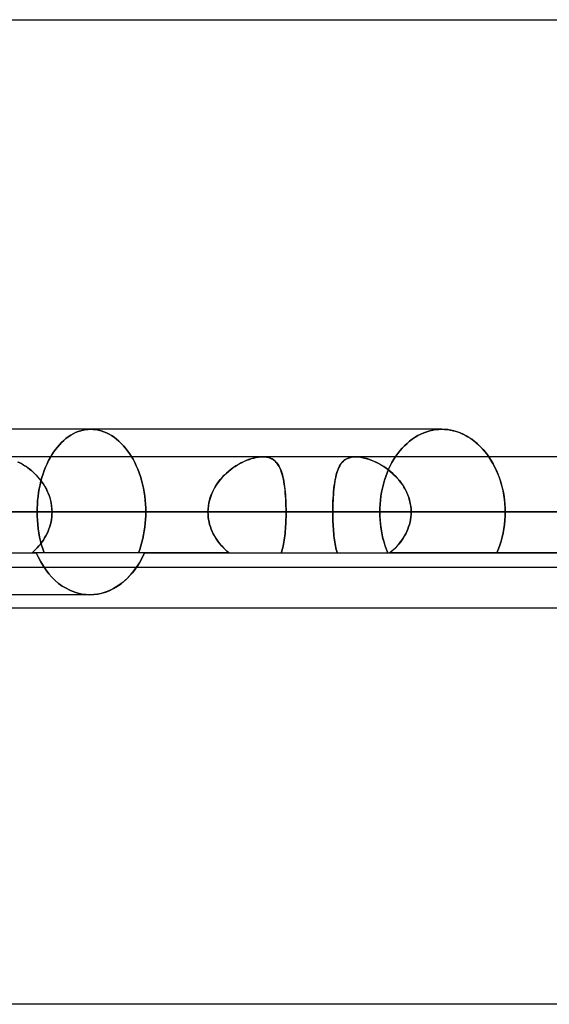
# Model space of a CAD drawing. Header units: millimetres. Extents: x -270 to 270, y -100 to 120.
# Tile 33 of 73: x -49 to -40, y 9 to 27. Entities that reach past the tile are written whole.
import ezdxf

# ---------------------------------------------------------------- set-up
doc = ezdxf.new("R2010")
doc.units = ezdxf.units.MM
doc.layers.add('MAIN-1', color=7, linetype='Continuous')
doc.layers.add('MAIN-2', color=7, linetype='Continuous')

msp = doc.modelspace()

# ---------------------------------------------------------------- linework, layer by layer
at = {"layer": 'MAIN-1'}
for p, q in [((-152.399, 27.481), (152.399, 27.481)), ((-41.561, 20), (-50.443, 20)), ((-41.506, 19.998), (-41.561, 20)), ((-41.451, 19.993), (-41.506, 19.998)), ((-41.395, 19.984), (-41.451, 19.993)), ((-41.339, 19.971), (-41.395, 19.984)), ((-41.282, 19.954), (-41.339, 19.971)), ((-41.227, 19.934), (-41.282, 19.954)), ((-41.171, 19.91), (-41.227, 19.934)), ((-41.117, 19.883), (-41.171, 19.91)), ((-41.064, 19.851), (-41.117, 19.883)), ((-41.012, 19.817), (-41.064, 19.851)), ((-40.962, 19.779), (-41.012, 19.817)), ((-40.913, 19.738), (-40.962, 19.779)), ((-40.866, 19.694), (-40.913, 19.738)), ((-40.822, 19.648), (-40.866, 19.694)), ((-40.779, 19.6), (-40.822, 19.648)), ((152.399, 19.496), (-152.399, 19.496)), ((-40.739, 19.549), (-40.779, 19.6)), ((-40.701, 19.496), (-40.739, 19.549)), ((153.345, 18.489), (-153.345, 18.489)), ((-152.399, 17.481), (152.399, 17.481)), ((-47.185, 17.413), (-47.135, 17.481)), ((-47.356, 17.23), (-47.295, 17.287)), ((-47.295, 17.287), (-47.238, 17.348)), ((-47.238, 17.348), (-47.185, 17.413)), ((-47.626, 17.056), (-47.555, 17.09)), ((-47.555, 17.09), (-47.486, 17.131)), ((-47.486, 17.131), (-47.42, 17.178)), ((-47.42, 17.178), (-47.356, 17.23)), ((-47.987, 16.978), (-51.222, 16.978)), ((-47.987, 16.978), (-47.916, 16.981)), ((-47.916, 16.981), (-47.844, 16.99)), ((-47.844, 16.99), (-47.771, 17.006)), ((-47.771, 17.006), (-47.698, 17.027)), ((-47.698, 17.027), (-47.626, 17.056)), ((72.54, 16.733), (-72.54, 16.733)), ((152.399, 9.496), (-152.399, 9.496))]:
    msp.add_line(p, q, dxfattribs=at)
at = {"layer": 'MAIN-2'}
for p, q in [((-57.215, 27.481), (57.215, 27.481)), ((-48.204, 19.958), (-48.157, 19.973)), ((-48.157, 19.973), (-48.204, 19.958)), ((-48.157, 19.973), (-48.111, 19.985)), ((-48.111, 19.985), (-48.157, 19.973)), ((-48.111, 19.985), (-48.065, 19.993)), ((-48.065, 19.993), (-48.111, 19.985)), ((-48.065, 19.993), (-48.019, 19.998)), ((-48.019, 19.998), (-48.065, 19.993)), ((-48.019, 19.998), (-47.973, 20)), ((-47.973, 20), (-48.019, 19.998)), ((-47.973, 20), (-47.926, 19.998)), ((-47.926, 19.998), (-47.973, 20)), ((-47.926, 19.998), (-47.878, 19.993)), ((-47.878, 19.993), (-47.926, 19.998)), ((-47.878, 19.993), (-47.83, 19.984)), ((-47.83, 19.984), (-47.878, 19.993)), ((-47.83, 19.984), (-47.782, 19.971)), ((-47.782, 19.971), (-47.83, 19.984)), ((-47.782, 19.971), (-47.734, 19.955)), ((-47.734, 19.955), (-47.782, 19.971)), ((-41.836, 19.955), (-41.781, 19.971)), ((-41.781, 19.971), (-41.836, 19.955)), ((-41.781, 19.971), (-41.725, 19.984)), ((-41.725, 19.984), (-41.781, 19.971)), ((-41.725, 19.984), (-41.67, 19.993)), ((-41.67, 19.993), (-41.725, 19.984)), ((-41.67, 19.993), (-41.616, 19.998)), ((-41.616, 19.998), (-41.67, 19.993)), ((-41.616, 19.998), (-41.561, 20)), ((-41.561, 20), (-41.616, 19.998)), ((-41.561, 20), (-41.509, 19.998)), ((-41.509, 19.998), (-41.455, 19.993)), ((-41.455, 19.993), (-41.402, 19.985)), ((-41.402, 19.985), (-41.348, 19.973)), ((-41.348, 19.973), (-41.294, 19.958)), ((-48.507, 19.758), (-48.467, 19.796)), ((-48.467, 19.796), (-48.507, 19.758)), ((-48.467, 19.796), (-48.426, 19.831)), ((-48.426, 19.831), (-48.467, 19.796)), ((-48.426, 19.831), (-48.383, 19.863)), ((-48.383, 19.863), (-48.426, 19.831)), ((-48.383, 19.863), (-48.339, 19.892)), ((-48.339, 19.892), (-48.383, 19.863)), ((-48.339, 19.892), (-48.295, 19.917)), ((-48.295, 19.917), (-48.339, 19.892)), ((-48.295, 19.917), (-48.249, 19.939)), ((-48.249, 19.939), (-48.295, 19.917)), ((-48.249, 19.939), (-48.204, 19.958)), ((-48.204, 19.958), (-48.249, 19.939)), ((-47.734, 19.955), (-47.686, 19.936)), ((-47.686, 19.936), (-47.734, 19.955)), ((-47.686, 19.936), (-47.639, 19.912)), ((-47.639, 19.912), (-47.686, 19.936)), ((-47.639, 19.912), (-47.592, 19.885)), ((-47.592, 19.885), (-47.639, 19.912)), ((-47.592, 19.885), (-47.546, 19.855)), ((-47.546, 19.855), (-47.592, 19.885)), ((-47.546, 19.855), (-47.501, 19.821)), ((-47.501, 19.821), (-47.546, 19.855)), ((-47.501, 19.821), (-47.458, 19.784)), ((-47.458, 19.784), (-47.501, 19.821)), ((-47.458, 19.784), (-47.416, 19.743)), ((-47.416, 19.743), (-47.458, 19.784)), ((-42.196, 19.743), (-42.149, 19.784)), ((-42.149, 19.784), (-42.196, 19.743)), ((-42.149, 19.784), (-42.1, 19.821)), ((-42.1, 19.821), (-42.149, 19.784)), ((-42.1, 19.821), (-42.049, 19.855)), ((-42.049, 19.855), (-42.1, 19.821)), ((-42.049, 19.855), (-41.997, 19.885)), ((-41.997, 19.885), (-42.049, 19.855)), ((-41.997, 19.885), (-41.944, 19.912)), ((-41.944, 19.912), (-41.997, 19.885)), ((-41.944, 19.912), (-41.89, 19.936)), ((-41.89, 19.936), (-41.944, 19.912)), ((-41.89, 19.936), (-41.836, 19.955)), ((-41.836, 19.955), (-41.89, 19.936)), ((-41.294, 19.958), (-41.24, 19.939)), ((-41.24, 19.939), (-41.187, 19.917)), ((-41.187, 19.917), (-41.135, 19.892)), ((-41.135, 19.892), (-41.083, 19.863)), ((-41.083, 19.863), (-41.033, 19.831)), ((-41.033, 19.831), (-40.984, 19.796)), ((-40.984, 19.796), (-40.937, 19.758)), ((-48.652, 19.582), (-48.618, 19.629)), ((-48.618, 19.629), (-48.652, 19.582)), ((-48.618, 19.629), (-48.583, 19.674)), ((-48.583, 19.674), (-48.618, 19.629)), ((-48.583, 19.674), (-48.546, 19.717)), ((-48.546, 19.717), (-48.583, 19.674)), ((-48.546, 19.717), (-48.507, 19.758)), ((-48.507, 19.758), (-48.546, 19.717)), ((-47.416, 19.743), (-47.376, 19.7)), ((-47.376, 19.7), (-47.416, 19.743)), ((-47.376, 19.7), (-47.337, 19.655)), ((-47.337, 19.655), (-47.376, 19.7)), ((-47.337, 19.655), (-47.3, 19.607)), ((-47.3, 19.607), (-47.337, 19.655)), ((-47.3, 19.607), (-47.265, 19.558)), ((-47.265, 19.558), (-47.3, 19.607)), ((-42.364, 19.558), (-42.325, 19.607)), ((-42.325, 19.607), (-42.364, 19.558)), ((-42.325, 19.607), (-42.284, 19.655)), ((-42.284, 19.655), (-42.325, 19.607)), ((-42.284, 19.655), (-42.241, 19.7)), ((-42.241, 19.7), (-42.284, 19.655)), ((-42.241, 19.7), (-42.196, 19.743)), ((-42.196, 19.743), (-42.241, 19.7)), ((-40.937, 19.758), (-40.891, 19.717)), ((-40.891, 19.717), (-40.847, 19.674)), ((-40.847, 19.674), (-40.805, 19.629)), ((-40.805, 19.629), (-40.765, 19.582)), ((-48.77, 19.37), (-48.743, 19.427)), ((-48.743, 19.427), (-48.77, 19.37)), ((-48.743, 19.427), (-48.714, 19.481)), ((-48.714, 19.481), (-48.743, 19.427)), ((-48.714, 19.481), (-48.683, 19.533)), ((-48.683, 19.533), (-48.714, 19.481)), ((-48.683, 19.533), (-48.652, 19.582)), ((-48.652, 19.582), (-48.683, 19.533)), ((-47.265, 19.558), (-47.232, 19.506)), ((-47.232, 19.506), (-47.265, 19.558)), ((-47.232, 19.506), (-47.2, 19.451)), ((-47.2, 19.451), (-47.232, 19.506)), ((-47.2, 19.451), (-47.17, 19.393)), ((-47.17, 19.393), (-47.2, 19.451)), ((-45.137, 19.427), (-45.182, 19.407)), ((-45.163, 19.416), (-45.12, 19.434)), ((-45.091, 19.445), (-45.137, 19.427)), ((-45.12, 19.434), (-45.076, 19.45)), ((-45.046, 19.46), (-45.091, 19.445)), ((-45.076, 19.45), (-45.034, 19.464)), ((-45.001, 19.473), (-45.046, 19.46)), ((-45.034, 19.464), (-44.991, 19.475)), ((-44.957, 19.483), (-45.001, 19.473)), ((-44.991, 19.475), (-44.95, 19.484)), ((-44.914, 19.49), (-44.957, 19.483)), ((-44.95, 19.484), (-44.909, 19.491)), ((-44.873, 19.495), (-44.914, 19.49)), ((-44.909, 19.491), (-44.871, 19.495)), ((-44.833, 19.496), (-44.873, 19.495)), ((-44.871, 19.495), (-44.833, 19.496)), ((-44.833, 19.496), (-44.797, 19.495)), ((-44.795, 19.495), (-44.833, 19.496)), ((-44.797, 19.495), (-44.762, 19.491)), ((-44.758, 19.49), (-44.795, 19.495)), ((-44.762, 19.491), (-44.729, 19.484)), ((-44.724, 19.482), (-44.758, 19.49)), ((-44.729, 19.484), (-44.698, 19.474)), ((-44.691, 19.471), (-44.724, 19.482)), ((-44.698, 19.474), (-44.669, 19.461)), ((-44.662, 19.457), (-44.691, 19.471)), ((-44.669, 19.461), (-44.643, 19.446)), ((-44.635, 19.44), (-44.662, 19.457)), ((-44.643, 19.446), (-44.618, 19.428)), ((-44.61, 19.421), (-44.635, 19.44)), ((-44.618, 19.428), (-44.596, 19.408)), ((-43.347, 19.428), (-43.369, 19.408)), ((-43.366, 19.41), (-43.341, 19.433)), ((-43.322, 19.446), (-43.347, 19.428)), ((-43.341, 19.433), (-43.313, 19.452)), ((-43.296, 19.461), (-43.322, 19.446)), ((-43.313, 19.452), (-43.282, 19.468)), ((-43.268, 19.474), (-43.296, 19.461)), ((-43.282, 19.468), (-43.249, 19.48)), ((-43.237, 19.483), (-43.268, 19.474)), ((-43.249, 19.48), (-43.212, 19.489)), ((-43.204, 19.491), (-43.237, 19.483)), ((-43.212, 19.489), (-43.173, 19.494)), ((-43.169, 19.495), (-43.204, 19.491)), ((-43.173, 19.494), (-43.132, 19.496)), ((-43.132, 19.496), (-43.169, 19.495)), ((-43.132, 19.496), (-43.089, 19.495)), ((-43.094, 19.495), (-43.132, 19.496)), ((-43.054, 19.491), (-43.094, 19.495)), ((-43.089, 19.495), (-43.044, 19.489)), ((-43.013, 19.484), (-43.054, 19.491)), ((-43.044, 19.489), (-42.997, 19.481)), ((-42.97, 19.475), (-43.013, 19.484)), ((-42.997, 19.481), (-42.949, 19.469)), ((-42.927, 19.463), (-42.97, 19.475)), ((-42.949, 19.469), (-42.9, 19.454)), ((-42.883, 19.448), (-42.927, 19.463)), ((-42.9, 19.454), (-42.85, 19.436)), ((-42.838, 19.432), (-42.883, 19.448)), ((-42.85, 19.436), (-42.801, 19.416)), ((-42.794, 19.413), (-42.838, 19.432)), ((-42.471, 19.393), (-42.437, 19.451)), ((-42.437, 19.451), (-42.471, 19.393)), ((-42.437, 19.451), (-42.401, 19.506)), ((-42.401, 19.506), (-42.437, 19.451)), ((-42.401, 19.506), (-42.364, 19.558)), ((-42.364, 19.558), (-42.401, 19.506)), ((-40.765, 19.582), (-40.727, 19.533)), ((-40.727, 19.533), (-40.691, 19.481)), ((-40.662, 19.437), (-40.701, 19.496)), ((-40.691, 19.481), (-40.656, 19.427)), ((-40.626, 19.375), (-40.662, 19.437)), ((-40.656, 19.427), (-40.623, 19.37)), ((-49.311, 19.408), (-49.267, 19.386)), ((-49.246, 19.374), (-49.292, 19.399)), ((-49.267, 19.386), (-49.222, 19.361)), ((-49.199, 19.347), (-49.246, 19.374)), ((-49.222, 19.361), (-49.179, 19.334)), ((-49.154, 19.317), (-49.199, 19.347)), ((-49.179, 19.334), (-49.136, 19.305)), ((-49.109, 19.285), (-49.154, 19.317)), ((-49.136, 19.305), (-49.093, 19.273)), ((-49.064, 19.25), (-49.109, 19.285)), ((-49.093, 19.273), (-49.052, 19.24)), ((-49.021, 19.213), (-49.064, 19.25)), ((-48.844, 19.184), (-48.821, 19.248)), ((-48.821, 19.248), (-48.844, 19.184)), ((-48.821, 19.248), (-48.797, 19.31)), ((-48.797, 19.31), (-48.821, 19.248)), ((-48.797, 19.31), (-48.77, 19.37)), ((-48.77, 19.37), (-48.797, 19.31)), ((-47.17, 19.393), (-47.141, 19.333)), ((-47.141, 19.333), (-47.17, 19.393)), ((-47.141, 19.333), (-47.114, 19.269)), ((-47.114, 19.269), (-47.141, 19.333)), ((-47.114, 19.269), (-47.089, 19.204)), ((-47.089, 19.204), (-47.114, 19.269)), ((-45.457, 19.231), (-45.417, 19.263)), ((-45.409, 19.269), (-45.453, 19.234)), ((-45.417, 19.263), (-45.375, 19.294)), ((-45.365, 19.301), (-45.409, 19.269)), ((-45.375, 19.294), (-45.334, 19.322)), ((-45.32, 19.331), (-45.365, 19.301)), ((-45.334, 19.322), (-45.291, 19.349)), ((-45.274, 19.359), (-45.32, 19.331)), ((-45.291, 19.349), (-45.249, 19.373)), ((-45.228, 19.384), (-45.274, 19.359)), ((-45.249, 19.373), (-45.206, 19.395)), ((-45.182, 19.407), (-45.228, 19.384)), ((-45.206, 19.395), (-45.163, 19.416)), ((-44.587, 19.399), (-44.61, 19.421)), ((-44.596, 19.408), (-44.575, 19.386)), ((-44.566, 19.374), (-44.587, 19.399)), ((-44.575, 19.386), (-44.556, 19.361)), ((-44.547, 19.347), (-44.566, 19.374)), ((-44.556, 19.361), (-44.539, 19.334)), ((-44.529, 19.317), (-44.547, 19.347)), ((-44.539, 19.334), (-44.523, 19.305)), ((-44.514, 19.285), (-44.529, 19.317)), ((-44.523, 19.305), (-44.508, 19.273)), ((-44.499, 19.25), (-44.514, 19.285)), ((-44.508, 19.273), (-44.495, 19.24)), ((-44.486, 19.213), (-44.499, 19.25)), ((-43.476, 19.213), (-43.462, 19.254)), ((-43.454, 19.272), (-43.467, 19.239)), ((-43.462, 19.254), (-43.446, 19.291)), ((-43.44, 19.304), (-43.454, 19.272)), ((-43.446, 19.291), (-43.429, 19.325)), ((-43.425, 19.333), (-43.44, 19.304)), ((-43.429, 19.325), (-43.41, 19.357)), ((-43.408, 19.36), (-43.425, 19.333)), ((-43.41, 19.357), (-43.389, 19.385)), ((-43.389, 19.385), (-43.408, 19.36)), ((-43.389, 19.385), (-43.366, 19.41)), ((-43.369, 19.408), (-43.389, 19.385)), ((-42.801, 19.416), (-42.751, 19.393)), ((-42.749, 19.392), (-42.794, 19.413)), ((-42.751, 19.393), (-42.701, 19.367)), ((-42.705, 19.369), (-42.749, 19.392)), ((-42.662, 19.344), (-42.705, 19.369)), ((-42.701, 19.367), (-42.652, 19.338)), ((-42.619, 19.317), (-42.662, 19.344)), ((-42.652, 19.338), (-42.603, 19.306)), ((-42.576, 19.287), (-42.619, 19.317)), ((-42.603, 19.306), (-42.555, 19.272)), ((-42.534, 19.256), (-42.576, 19.287)), ((-42.56, 19.204), (-42.532, 19.269)), ((-42.532, 19.269), (-42.56, 19.204)), ((-42.555, 19.272), (-42.507, 19.235)), ((-42.494, 19.224), (-42.534, 19.256)), ((-42.532, 19.269), (-42.503, 19.333)), ((-42.503, 19.333), (-42.532, 19.269)), ((-42.503, 19.333), (-42.471, 19.393)), ((-42.471, 19.393), (-42.503, 19.333)), ((-40.591, 19.31), (-40.626, 19.375)), ((-40.623, 19.37), (-40.591, 19.31)), ((-40.591, 19.31), (-40.562, 19.248)), ((-40.559, 19.242), (-40.591, 19.31)), ((-40.562, 19.248), (-40.535, 19.184)), ((-49.052, 19.24), (-49.013, 19.205)), ((-48.98, 19.173), (-49.021, 19.213)), ((-49.013, 19.205), (-48.974, 19.167)), ((-48.939, 19.13), (-48.98, 19.173)), ((-48.974, 19.167), (-48.938, 19.128)), ((-48.901, 19.086), (-48.939, 19.13)), ((-48.938, 19.128), (-48.903, 19.087)), ((-48.903, 19.087), (-48.87, 19.045)), ((-48.865, 19.039), (-48.901, 19.086)), ((-48.883, 19.051), (-48.864, 19.118)), ((-48.864, 19.118), (-48.883, 19.051)), ((-48.864, 19.118), (-48.844, 19.184)), ((-48.844, 19.184), (-48.864, 19.118)), ((-47.089, 19.204), (-47.066, 19.137)), ((-47.066, 19.137), (-47.089, 19.204)), ((-47.066, 19.137), (-47.046, 19.068)), ((-47.046, 19.068), (-47.066, 19.137)), ((-47.046, 19.068), (-47.027, 18.997)), ((-47.027, 18.997), (-47.046, 19.068)), ((-45.612, 19.073), (-45.647, 19.028)), ((-45.64, 19.038), (-45.606, 19.08)), ((-45.575, 19.117), (-45.612, 19.073)), ((-45.606, 19.08), (-45.571, 19.121)), ((-45.536, 19.158), (-45.575, 19.117)), ((-45.571, 19.121), (-45.535, 19.159)), ((-45.495, 19.197), (-45.536, 19.158)), ((-45.535, 19.159), (-45.496, 19.196)), ((-45.496, 19.196), (-45.457, 19.231)), ((-45.453, 19.234), (-45.495, 19.197)), ((-44.495, 19.24), (-44.483, 19.205)), ((-44.474, 19.173), (-44.486, 19.213)), ((-44.483, 19.205), (-44.472, 19.167)), ((-44.463, 19.13), (-44.474, 19.173)), ((-44.472, 19.167), (-44.462, 19.128)), ((-44.453, 19.086), (-44.463, 19.13)), ((-44.462, 19.128), (-44.453, 19.087)), ((-44.453, 19.087), (-44.445, 19.045)), ((-44.444, 19.039), (-44.453, 19.086)), ((-43.517, 19.024), (-43.509, 19.075)), ((-43.507, 19.086), (-43.514, 19.043)), ((-43.509, 19.075), (-43.499, 19.124)), ((-43.498, 19.127), (-43.507, 19.086)), ((-43.499, 19.124), (-43.488, 19.17)), ((-43.489, 19.166), (-43.498, 19.127)), ((-43.479, 19.203), (-43.489, 19.166)), ((-43.488, 19.17), (-43.476, 19.213)), ((-43.467, 19.239), (-43.479, 19.203)), ((-42.628, 18.997), (-42.608, 19.068)), ((-42.608, 19.068), (-42.628, 18.997)), ((-42.608, 19.068), (-42.585, 19.137)), ((-42.585, 19.137), (-42.608, 19.068)), ((-42.585, 19.137), (-42.56, 19.204)), ((-42.56, 19.204), (-42.585, 19.137)), ((-42.507, 19.235), (-42.461, 19.195)), ((-42.454, 19.189), (-42.494, 19.224)), ((-42.461, 19.195), (-42.417, 19.153)), ((-42.416, 19.152), (-42.454, 19.189)), ((-42.417, 19.153), (-42.375, 19.109)), ((-42.38, 19.114), (-42.416, 19.152)), ((-42.345, 19.074), (-42.38, 19.114)), ((-42.375, 19.109), (-42.335, 19.062)), ((-42.312, 19.033), (-42.345, 19.074)), ((-40.53, 19.172), (-40.559, 19.242)), ((-40.535, 19.184), (-40.51, 19.118)), ((-40.503, 19.1), (-40.53, 19.172)), ((-40.51, 19.118), (-40.487, 19.051)), ((-40.48, 19.026), (-40.503, 19.1)), ((-48.926, 18.842), (-48.914, 18.912)), ((-48.914, 18.912), (-48.926, 18.842)), ((-48.914, 18.912), (-48.899, 18.982)), ((-48.899, 18.982), (-48.914, 18.912)), ((-48.899, 18.982), (-48.883, 19.051)), ((-48.883, 19.051), (-48.899, 18.982)), ((-48.87, 19.045), (-48.839, 19)), ((-48.832, 18.99), (-48.865, 19.039)), ((-48.839, 19), (-48.81, 18.955)), ((-48.802, 18.94), (-48.832, 18.99)), ((-48.81, 18.955), (-48.784, 18.907)), ((-48.774, 18.888), (-48.802, 18.94)), ((-48.784, 18.907), (-48.76, 18.858)), ((-48.75, 18.834), (-48.774, 18.888)), ((-47.027, 18.997), (-47.012, 18.925)), ((-47.012, 18.925), (-47.027, 18.997)), ((-47.012, 18.925), (-46.998, 18.853)), ((-46.998, 18.853), (-47.012, 18.925)), ((-45.75, 18.854), (-45.726, 18.902)), ((-45.71, 18.932), (-45.737, 18.881)), ((-45.726, 18.902), (-45.7, 18.949)), ((-45.68, 18.981), (-45.71, 18.932)), ((-45.7, 18.949), (-45.671, 18.995)), ((-45.647, 19.028), (-45.68, 18.981)), ((-45.671, 18.995), (-45.64, 19.038)), ((-44.445, 19.045), (-44.438, 19)), ((-44.437, 18.99), (-44.444, 19.039)), ((-44.438, 19), (-44.432, 18.955)), ((-44.43, 18.94), (-44.437, 18.99)), ((-44.432, 18.955), (-44.426, 18.907)), ((-44.424, 18.888), (-44.43, 18.94)), ((-44.426, 18.907), (-44.421, 18.858)), ((-44.419, 18.834), (-44.424, 18.888)), ((-43.537, 18.859), (-43.531, 18.916)), ((-43.532, 18.906), (-43.537, 18.857)), ((-43.527, 18.953), (-43.532, 18.906)), ((-43.531, 18.916), (-43.525, 18.971)), ((-43.521, 18.999), (-43.527, 18.953)), ((-43.525, 18.971), (-43.517, 19.024)), ((-43.514, 19.043), (-43.521, 18.999)), ((-42.66, 18.853), (-42.646, 18.925)), ((-42.646, 18.925), (-42.66, 18.853)), ((-42.646, 18.925), (-42.628, 18.997)), ((-42.628, 18.997), (-42.646, 18.925)), ((-42.335, 19.062), (-42.297, 19.012)), ((-42.281, 18.989), (-42.312, 19.033)), ((-42.297, 19.012), (-42.262, 18.961)), ((-42.252, 18.945), (-42.281, 18.989)), ((-42.262, 18.961), (-42.231, 18.907)), ((-42.226, 18.898), (-42.252, 18.945)), ((-42.231, 18.907), (-42.203, 18.851)), ((-42.202, 18.851), (-42.226, 18.898)), ((-40.487, 19.051), (-40.467, 18.982)), ((-40.459, 18.951), (-40.48, 19.026)), ((-40.467, 18.982), (-40.45, 18.912)), ((-40.442, 18.874), (-40.459, 18.951)), ((-40.45, 18.912), (-40.436, 18.842)), ((-48.943, 18.7), (-48.935, 18.771)), ((-48.935, 18.771), (-48.943, 18.7)), ((-48.935, 18.771), (-48.926, 18.842)), ((-48.926, 18.842), (-48.935, 18.771)), ((-48.76, 18.858), (-48.739, 18.808)), ((-48.729, 18.778), (-48.75, 18.834)), ((-48.739, 18.808), (-48.722, 18.756)), ((-48.711, 18.722), (-48.729, 18.778)), ((-48.722, 18.756), (-48.707, 18.704)), ((-48.698, 18.664), (-48.711, 18.722)), ((-46.998, 18.853), (-46.987, 18.78)), ((-46.987, 18.78), (-46.998, 18.853)), ((-46.987, 18.78), (-46.979, 18.706)), ((-46.979, 18.706), (-46.987, 18.78)), ((-46.979, 18.706), (-46.973, 18.633)), ((-46.973, 18.633), (-46.979, 18.706)), ((-45.8, 18.719), (-45.814, 18.662)), ((-45.804, 18.702), (-45.789, 18.753)), ((-45.782, 18.774), (-45.8, 18.719)), ((-45.789, 18.753), (-45.771, 18.804)), ((-45.761, 18.828), (-45.782, 18.774)), ((-45.771, 18.804), (-45.75, 18.854)), ((-45.737, 18.881), (-45.761, 18.828)), ((-44.421, 18.858), (-44.417, 18.808)), ((-44.415, 18.778), (-44.419, 18.834)), ((-44.417, 18.808), (-44.413, 18.756)), ((-44.411, 18.722), (-44.415, 18.778)), ((-44.413, 18.756), (-44.41, 18.704)), ((-44.409, 18.664), (-44.411, 18.722)), ((-43.548, 18.678), (-43.545, 18.739)), ((-43.544, 18.755), (-43.547, 18.703)), ((-43.545, 18.739), (-43.541, 18.8)), ((-43.541, 18.807), (-43.544, 18.755)), ((-43.541, 18.8), (-43.537, 18.859)), ((-43.537, 18.857), (-43.541, 18.807)), ((-42.688, 18.633), (-42.682, 18.706)), ((-42.682, 18.706), (-42.688, 18.633)), ((-42.682, 18.706), (-42.672, 18.78)), ((-42.672, 18.78), (-42.682, 18.706)), ((-42.672, 18.78), (-42.66, 18.853)), ((-42.66, 18.853), (-42.672, 18.78)), ((-42.203, 18.851), (-42.178, 18.794)), ((-42.181, 18.801), (-42.202, 18.851)), ((-42.163, 18.751), (-42.181, 18.801)), ((-42.178, 18.794), (-42.158, 18.735)), ((-42.148, 18.7), (-42.163, 18.751)), ((-42.158, 18.735), (-42.142, 18.675)), ((-40.428, 18.797), (-40.442, 18.874)), ((-40.436, 18.842), (-40.424, 18.771)), ((-40.417, 18.719), (-40.428, 18.797)), ((-40.424, 18.771), (-40.415, 18.7)), ((-40.409, 18.642), (-40.417, 18.719)), ((-48.952, 18.489), (-48.951, 18.558)), ((-48.951, 18.558), (-48.952, 18.489)), ((-48.951, 18.558), (-48.948, 18.629)), ((-48.948, 18.629), (-48.951, 18.558)), ((-48.948, 18.629), (-48.943, 18.7)), ((-48.943, 18.7), (-48.948, 18.629)), ((-48.707, 18.704), (-48.695, 18.651)), ((-48.688, 18.606), (-48.698, 18.664)), ((-48.695, 18.651), (-48.687, 18.598)), ((-48.682, 18.548), (-48.688, 18.606)), ((-48.687, 18.598), (-48.682, 18.543)), ((-48.68, 18.489), (-48.682, 18.548)), ((-48.682, 18.543), (-48.68, 18.489)), ((-46.973, 18.633), (-46.969, 18.561)), ((-46.969, 18.561), (-46.973, 18.633)), ((-46.969, 18.561), (-46.968, 18.489)), ((-46.968, 18.489), (-46.969, 18.561)), ((-45.83, 18.547), (-45.832, 18.489)), ((-45.832, 18.489), (-45.83, 18.543)), ((-45.824, 18.605), (-45.83, 18.547)), ((-45.83, 18.543), (-45.825, 18.596)), ((-45.825, 18.596), (-45.816, 18.649)), ((-45.814, 18.662), (-45.824, 18.605)), ((-45.816, 18.649), (-45.804, 18.702)), ((-44.41, 18.704), (-44.408, 18.651)), ((-44.407, 18.606), (-44.409, 18.664)), ((-44.408, 18.651), (-44.407, 18.598)), ((-44.406, 18.548), (-44.407, 18.606)), ((-44.407, 18.598), (-44.406, 18.543)), ((-44.405, 18.489), (-44.406, 18.548)), ((-44.406, 18.543), (-44.405, 18.489)), ((-43.551, 18.552), (-43.55, 18.615)), ((-43.55, 18.597), (-43.551, 18.543)), ((-43.551, 18.489), (-43.551, 18.552)), ((-43.551, 18.543), (-43.551, 18.489)), ((-43.55, 18.615), (-43.548, 18.678)), ((-43.549, 18.65), (-43.55, 18.597)), ((-43.547, 18.703), (-43.549, 18.65)), ((-42.694, 18.489), (-42.692, 18.561)), ((-42.692, 18.561), (-42.694, 18.489)), ((-42.692, 18.561), (-42.688, 18.633)), ((-42.688, 18.633), (-42.692, 18.561)), ((-42.136, 18.648), (-42.148, 18.7)), ((-42.142, 18.675), (-42.13, 18.613)), ((-42.128, 18.595), (-42.136, 18.648)), ((-42.13, 18.613), (-42.123, 18.551)), ((-42.122, 18.542), (-42.128, 18.595)), ((-42.123, 18.551), (-42.121, 18.489)), ((-42.121, 18.489), (-42.122, 18.542)), ((-40.415, 18.7), (-40.408, 18.629)), ((-40.405, 18.565), (-40.409, 18.642)), ((-40.408, 18.629), (-40.405, 18.558)), ((-40.403, 18.489), (-40.405, 18.565)), ((-40.405, 18.558), (-40.403, 18.489)), ((-153.345, 18.489), (153.345, 18.489)), ((-152.013, 18.489), (152.013, 18.489)), ((51.536, 18.489), (-51.536, 18.489)), ((-45.832, 18.489), (-51.536, 18.489)), ((-51.536, 18.489), (-45.832, 18.489)), ((-50.779, 18.489), (50.779, 18.489)), ((50.779, 18.489), (-50.779, 18.489)), ((-48.952, 18.489), (-50.67, 18.489)), ((-50.67, 18.489), (-48.952, 18.489)), ((-50.106, 18.489), (-45.832, 18.489)), ((-45.832, 18.489), (-50.106, 18.489)), ((49.271, 18.489), (-49.271, 18.489)), ((-49.271, 18.489), (49.271, 18.489)), ((-49.271, 18.489), (-43.551, 18.489)), ((-43.551, 18.489), (-49.271, 18.489)), ((-48.952, 18.489), (-48.951, 18.414)), ((-48.951, 18.414), (-48.952, 18.489)), ((-48.951, 18.414), (-48.947, 18.338)), ((-48.947, 18.338), (-48.951, 18.414)), ((-48.699, 18.308), (-48.69, 18.353)), ((-48.69, 18.354), (-48.698, 18.309)), ((-48.69, 18.353), (-48.685, 18.398)), ((-48.685, 18.398), (-48.69, 18.354)), ((-48.685, 18.398), (-48.681, 18.443)), ((-48.681, 18.443), (-48.685, 18.398)), ((-48.681, 18.443), (-48.68, 18.489)), ((-48.68, 18.489), (-48.681, 18.443)), ((-44.405, 18.489), (-48.68, 18.489)), ((-48.68, 18.489), (-44.405, 18.489)), ((-48.68, 18.489), (-46.968, 18.489)), ((-46.968, 18.489), (-48.68, 18.489)), ((-46.978, 18.282), (-46.973, 18.352)), ((-46.973, 18.352), (-46.978, 18.282)), ((-46.973, 18.352), (-46.969, 18.421)), ((-46.969, 18.421), (-46.973, 18.352)), ((-46.969, 18.421), (-46.968, 18.489)), ((-46.968, 18.489), (-46.969, 18.421)), ((-45.832, 18.489), (-45.83, 18.443)), ((-45.83, 18.443), (-45.832, 18.489)), ((-45.83, 18.443), (-45.827, 18.397)), ((-45.827, 18.397), (-45.83, 18.443)), ((-45.827, 18.397), (-45.82, 18.352)), ((-45.82, 18.352), (-45.827, 18.397)), ((-45.82, 18.352), (-45.812, 18.308)), ((-45.812, 18.306), (-45.82, 18.352)), ((-44.407, 18.354), (-44.409, 18.309)), ((-44.409, 18.308), (-44.407, 18.353)), ((-44.406, 18.398), (-44.407, 18.354)), ((-44.407, 18.353), (-44.406, 18.398)), ((-44.405, 18.489), (-44.406, 18.443)), ((-44.406, 18.443), (-44.405, 18.489)), ((-44.406, 18.443), (-44.406, 18.398)), ((-44.406, 18.398), (-44.406, 18.443)), ((-42.694, 18.489), (-44.405, 18.489)), ((-44.405, 18.489), (-42.694, 18.489)), ((43.551, 18.489), (-43.551, 18.489)), ((-43.551, 18.489), (43.551, 18.489)), ((-43.551, 18.443), (-43.551, 18.489)), ((-43.551, 18.489), (-43.551, 18.443)), ((-43.551, 18.398), (-43.551, 18.443)), ((-43.551, 18.443), (-43.551, 18.398)), ((-43.55, 18.354), (-43.551, 18.398)), ((-43.551, 18.398), (-43.55, 18.354)), ((-43.548, 18.309), (-43.55, 18.354)), ((-43.55, 18.354), (-43.548, 18.309)), ((-42.694, 18.489), (-42.692, 18.414)), ((-42.692, 18.421), (-42.694, 18.489)), ((-42.689, 18.352), (-42.692, 18.421)), ((-42.692, 18.414), (-42.688, 18.338)), ((-42.683, 18.282), (-42.689, 18.352)), ((-42.132, 18.352), (-42.141, 18.307)), ((-42.141, 18.306), (-42.132, 18.351)), ((-42.126, 18.397), (-42.132, 18.352)), ((-42.132, 18.351), (-42.126, 18.397)), ((-42.122, 18.443), (-42.126, 18.397)), ((-42.126, 18.397), (-42.122, 18.443)), ((-42.121, 18.489), (-42.122, 18.443)), ((-42.122, 18.443), (-42.121, 18.489)), ((-42.121, 18.489), (42.121, 18.489)), ((42.121, 18.489), (-42.121, 18.489)), ((-42.121, 18.489), (-40.403, 18.489)), ((-40.403, 18.489), (-42.121, 18.489)), ((-40.409, 18.338), (-40.405, 18.414)), ((-40.405, 18.414), (-40.409, 18.338)), ((-40.405, 18.414), (-40.403, 18.489)), ((-40.403, 18.489), (-40.405, 18.414)), ((-48.947, 18.338), (-48.941, 18.261)), ((-48.941, 18.261), (-48.947, 18.338)), ((-48.941, 18.261), (-48.932, 18.184)), ((-48.932, 18.184), (-48.941, 18.261)), ((-48.932, 18.184), (-48.921, 18.108)), ((-48.921, 18.108), (-48.932, 18.184)), ((-48.736, 18.179), (-48.753, 18.136)), ((-48.753, 18.136), (-48.736, 18.178)), ((-48.721, 18.222), (-48.736, 18.179)), ((-48.736, 18.178), (-48.722, 18.221)), ((-48.722, 18.221), (-48.709, 18.264)), ((-48.709, 18.265), (-48.721, 18.222)), ((-48.698, 18.309), (-48.709, 18.265)), ((-48.709, 18.264), (-48.699, 18.308)), ((-46.995, 18.143), (-46.986, 18.212)), ((-46.986, 18.212), (-46.995, 18.143)), ((-46.986, 18.212), (-46.978, 18.282)), ((-46.978, 18.282), (-46.986, 18.212)), ((-45.812, 18.308), (-45.801, 18.263)), ((-45.801, 18.262), (-45.812, 18.306)), ((-45.801, 18.263), (-45.788, 18.22)), ((-45.787, 18.218), (-45.801, 18.262)), ((-45.788, 18.22), (-45.772, 18.176)), ((-45.772, 18.175), (-45.787, 18.218)), ((-45.772, 18.176), (-45.755, 18.134)), ((-45.754, 18.133), (-45.772, 18.175)), ((-44.416, 18.179), (-44.42, 18.136)), ((-44.42, 18.136), (-44.416, 18.178)), ((-44.413, 18.222), (-44.416, 18.179)), ((-44.416, 18.178), (-44.413, 18.221)), ((-44.411, 18.265), (-44.413, 18.222)), ((-44.413, 18.221), (-44.411, 18.264)), ((-44.409, 18.309), (-44.411, 18.265)), ((-44.411, 18.264), (-44.409, 18.308)), ((-43.546, 18.265), (-43.548, 18.309)), ((-43.548, 18.309), (-43.546, 18.265)), ((-43.544, 18.221), (-43.546, 18.265)), ((-43.546, 18.265), (-43.544, 18.222)), ((-43.544, 18.222), (-43.541, 18.179)), ((-43.541, 18.179), (-43.544, 18.221)), ((-43.538, 18.137), (-43.541, 18.179)), ((-43.541, 18.179), (-43.538, 18.137)), ((-42.688, 18.338), (-42.681, 18.261)), ((-42.675, 18.212), (-42.683, 18.282)), ((-42.681, 18.261), (-42.67, 18.184)), ((-42.664, 18.143), (-42.675, 18.212)), ((-42.67, 18.184), (-42.657, 18.108)), ((-42.2, 18.133), (-42.182, 18.175)), ((-42.181, 18.175), (-42.199, 18.133)), ((-42.182, 18.175), (-42.166, 18.218)), ((-42.166, 18.219), (-42.181, 18.175)), ((-42.152, 18.263), (-42.166, 18.219)), ((-42.166, 18.218), (-42.152, 18.262)), ((-42.141, 18.307), (-42.152, 18.263)), ((-42.152, 18.262), (-42.141, 18.306)), ((-40.441, 18.108), (-40.427, 18.184)), ((-40.427, 18.184), (-40.441, 18.108)), ((-40.427, 18.184), (-40.417, 18.261)), ((-40.417, 18.261), (-40.427, 18.184)), ((-40.417, 18.261), (-40.409, 18.338)), ((-40.409, 18.338), (-40.417, 18.261)), ((-48.921, 18.108), (-48.907, 18.032)), ((-48.907, 18.032), (-48.921, 18.108)), ((-48.907, 18.032), (-48.891, 17.958)), ((-48.891, 17.958), (-48.907, 18.032)), ((-48.839, 17.977), (-48.815, 18.015)), ((-48.815, 18.015), (-48.839, 17.977)), ((-48.792, 18.055), (-48.815, 18.015)), ((-48.815, 18.015), (-48.793, 18.054)), ((-48.793, 18.054), (-48.772, 18.095)), ((-48.772, 18.095), (-48.792, 18.055)), ((-48.772, 18.095), (-48.753, 18.136)), ((-48.753, 18.136), (-48.772, 18.095)), ((-47.038, 17.937), (-47.022, 18.005)), ((-47.022, 18.005), (-47.038, 17.937)), ((-47.022, 18.005), (-47.007, 18.074)), ((-47.007, 18.074), (-47.022, 18.005)), ((-47.007, 18.074), (-46.995, 18.143)), ((-46.995, 18.143), (-47.007, 18.074)), ((-45.755, 18.134), (-45.735, 18.093)), ((-45.734, 18.091), (-45.754, 18.133)), ((-45.735, 18.093), (-45.714, 18.052)), ((-45.713, 18.051), (-45.734, 18.091)), ((-45.714, 18.052), (-45.69, 18.013)), ((-45.69, 18.012), (-45.713, 18.051)), ((-45.69, 18.013), (-45.665, 17.975)), ((-45.665, 17.974), (-45.69, 18.012)), ((-44.433, 18.015), (-44.438, 17.977)), ((-44.438, 17.977), (-44.433, 18.015)), ((-44.428, 18.055), (-44.433, 18.015)), ((-44.433, 18.015), (-44.428, 18.054)), ((-44.423, 18.095), (-44.428, 18.055)), ((-44.428, 18.054), (-44.423, 18.095)), ((-44.42, 18.136), (-44.423, 18.095)), ((-44.423, 18.095), (-44.42, 18.136)), ((-43.535, 18.095), (-43.538, 18.137)), ((-43.538, 18.137), (-43.535, 18.096)), ((-43.535, 18.096), (-43.531, 18.055)), ((-43.531, 18.055), (-43.535, 18.095)), ((-43.526, 18.016), (-43.531, 18.055)), ((-43.531, 18.055), (-43.526, 18.016)), ((-43.521, 17.977), (-43.526, 18.016)), ((-43.526, 18.016), (-43.521, 17.978)), ((-42.65, 18.074), (-42.664, 18.143)), ((-42.657, 18.108), (-42.641, 18.032)), ((-42.635, 18.005), (-42.65, 18.074)), ((-42.641, 18.032), (-42.622, 17.958)), ((-42.616, 17.937), (-42.635, 18.005)), ((-42.291, 17.974), (-42.265, 18.012)), ((-42.265, 18.013), (-42.29, 17.975)), ((-42.241, 18.052), (-42.265, 18.013)), ((-42.265, 18.012), (-42.242, 18.051)), ((-42.242, 18.051), (-42.22, 18.091)), ((-42.219, 18.092), (-42.241, 18.052)), ((-42.22, 18.091), (-42.2, 18.133)), ((-42.199, 18.133), (-42.219, 18.092)), ((-40.478, 17.958), (-40.458, 18.032)), ((-40.458, 18.032), (-40.478, 17.958)), ((-40.458, 18.032), (-40.441, 18.108)), ((-40.441, 18.108), (-40.458, 18.032)), ((-48.981, 17.804), (-48.95, 17.836)), ((-48.95, 17.835), (-48.981, 17.803)), ((-48.95, 17.836), (-48.92, 17.869)), ((-48.92, 17.869), (-48.95, 17.835)), ((-48.92, 17.869), (-48.892, 17.904)), ((-48.892, 17.904), (-48.92, 17.869)), ((-48.892, 17.904), (-48.865, 17.94)), ((-48.865, 17.94), (-48.892, 17.904)), ((-48.891, 17.958), (-48.872, 17.884)), ((-48.872, 17.884), (-48.891, 17.958)), ((-48.872, 17.884), (-48.85, 17.813)), ((-48.85, 17.813), (-48.872, 17.884)), ((-48.865, 17.94), (-48.839, 17.977)), ((-48.839, 17.977), (-48.865, 17.94)), ((-48.85, 17.813), (-48.826, 17.743)), ((-48.826, 17.743), (-48.85, 17.813)), ((-47.1, 17.743), (-47.078, 17.806)), ((-47.078, 17.806), (-47.1, 17.743)), ((-47.078, 17.806), (-47.057, 17.871)), ((-47.057, 17.871), (-47.078, 17.806)), ((-47.057, 17.871), (-47.038, 17.937)), ((-47.038, 17.937), (-47.057, 17.871)), ((-45.665, 17.975), (-45.639, 17.938)), ((-45.638, 17.937), (-45.665, 17.974)), ((-45.639, 17.938), (-45.611, 17.902)), ((-45.61, 17.902), (-45.638, 17.937)), ((-45.611, 17.902), (-45.581, 17.868)), ((-45.581, 17.867), (-45.61, 17.902)), ((-45.581, 17.868), (-45.551, 17.834)), ((-45.55, 17.834), (-45.581, 17.867)), ((-45.551, 17.834), (-45.519, 17.803)), ((-45.519, 17.803), (-45.55, 17.834)), ((-44.474, 17.804), (-44.466, 17.836)), ((-44.466, 17.835), (-44.474, 17.803)), ((-44.458, 17.869), (-44.466, 17.835)), ((-44.466, 17.836), (-44.458, 17.869)), ((-44.451, 17.904), (-44.458, 17.869)), ((-44.458, 17.869), (-44.451, 17.904)), ((-44.444, 17.94), (-44.451, 17.904)), ((-44.451, 17.904), (-44.444, 17.94)), ((-44.438, 17.977), (-44.444, 17.94)), ((-44.444, 17.94), (-44.438, 17.977)), ((-43.521, 17.978), (-43.515, 17.94)), ((-43.515, 17.94), (-43.521, 17.977)), ((-43.509, 17.904), (-43.515, 17.94)), ((-43.515, 17.94), (-43.509, 17.904)), ((-43.503, 17.87), (-43.509, 17.904)), ((-43.509, 17.904), (-43.502, 17.869)), ((-43.495, 17.836), (-43.503, 17.87)), ((-43.502, 17.869), (-43.495, 17.836)), ((-43.487, 17.804), (-43.495, 17.836)), ((-43.495, 17.836), (-43.487, 17.803)), ((-42.622, 17.958), (-42.6, 17.884)), ((-42.596, 17.871), (-42.616, 17.937)), ((-42.6, 17.884), (-42.575, 17.813)), ((-42.573, 17.806), (-42.596, 17.871)), ((-42.575, 17.813), (-42.548, 17.743)), ((-42.548, 17.743), (-42.573, 17.806)), ((-42.44, 17.802), (-42.407, 17.834)), ((-42.407, 17.835), (-42.439, 17.803)), ((-42.376, 17.868), (-42.407, 17.835)), ((-42.407, 17.834), (-42.376, 17.867)), ((-42.346, 17.902), (-42.376, 17.868)), ((-42.376, 17.867), (-42.346, 17.901)), ((-42.317, 17.938), (-42.346, 17.902)), ((-42.346, 17.901), (-42.318, 17.937)), ((-42.318, 17.937), (-42.291, 17.974)), ((-42.29, 17.975), (-42.317, 17.938)), ((-40.556, 17.743), (-40.527, 17.813)), ((-40.527, 17.813), (-40.556, 17.743)), ((-40.527, 17.813), (-40.501, 17.884)), ((-40.501, 17.884), (-40.527, 17.813)), ((-40.501, 17.884), (-40.478, 17.958)), ((-40.478, 17.958), (-40.501, 17.884)), ((-53.519, 17.743), (-48.967, 17.743)), ((-49.046, 17.743), (-49.013, 17.773)), ((-49.013, 17.772), (-49.046, 17.743)), ((-46.991, 17.743), (-49.046, 17.743)), ((-49.013, 17.773), (-48.981, 17.804)), ((-48.981, 17.803), (-49.013, 17.772)), ((-45.453, 17.743), (-48.967, 17.743)), ((-48.967, 17.743), (-48.927, 17.657)), ((-48.927, 17.657), (-48.967, 17.743)), ((-48.927, 17.657), (-48.885, 17.576)), ((-48.885, 17.576), (-48.927, 17.657)), ((-47.029, 17.662), (-47.07, 17.585)), ((-47.059, 17.606), (-47.035, 17.651)), ((-47.035, 17.651), (-47.013, 17.696)), ((-46.991, 17.743), (-47.029, 17.662)), ((-47.013, 17.696), (-46.991, 17.743)), ((-46.991, 17.743), (46.991, 17.743)), ((-45.519, 17.803), (-45.486, 17.772)), ((-45.486, 17.772), (-45.519, 17.803)), ((-45.486, 17.772), (-45.453, 17.743)), ((-45.453, 17.743), (-45.486, 17.772)), ((-44.493, 17.743), (-44.483, 17.773)), ((-44.483, 17.772), (-44.493, 17.743)), ((-44.483, 17.773), (-44.474, 17.804)), ((-44.474, 17.803), (-44.483, 17.772)), ((-43.478, 17.773), (-43.487, 17.804)), ((-43.487, 17.803), (-43.478, 17.773)), ((-43.469, 17.743), (-43.478, 17.773)), ((-43.478, 17.773), (-43.469, 17.743)), ((-42.472, 17.772), (-42.507, 17.743)), ((-42.507, 17.743), (-42.473, 17.772)), ((42.507, 17.743), (-42.507, 17.743)), ((-42.473, 17.772), (-42.44, 17.802)), ((-42.439, 17.803), (-42.472, 17.772)), ((-48.885, 17.576), (-48.839, 17.499)), ((-48.839, 17.499), (-48.885, 17.576)), ((-48.839, 17.499), (-48.79, 17.427)), ((-48.79, 17.427), (-48.839, 17.499)), ((-47.115, 17.512), (-47.161, 17.444)), ((-47.135, 17.481), (-47.109, 17.521)), ((-47.07, 17.585), (-47.115, 17.512)), ((-47.109, 17.521), (-47.083, 17.563)), ((-47.083, 17.563), (-47.059, 17.606)), ((-48.79, 17.427), (-48.738, 17.361)), ((-48.738, 17.361), (-48.79, 17.427)), ((-48.738, 17.361), (-48.682, 17.298)), ((-48.682, 17.298), (-48.738, 17.361)), ((-48.682, 17.298), (-48.622, 17.239)), ((-48.622, 17.239), (-48.682, 17.298)), ((-47.263, 17.32), (-47.32, 17.263)), ((-47.211, 17.38), (-47.263, 17.32)), ((-47.161, 17.444), (-47.211, 17.38)), ((-48.622, 17.239), (-48.559, 17.185)), ((-48.559, 17.185), (-48.622, 17.239)), ((-48.559, 17.185), (-48.493, 17.137)), ((-48.493, 17.137), (-48.559, 17.185)), ((-48.493, 17.137), (-48.424, 17.095)), ((-48.424, 17.095), (-48.493, 17.137)), ((-48.424, 17.095), (-48.353, 17.059)), ((-48.353, 17.059), (-48.424, 17.095)), ((-47.506, 17.119), (-47.573, 17.081)), ((-47.441, 17.162), (-47.506, 17.119)), ((-47.379, 17.21), (-47.441, 17.162)), ((-47.32, 17.263), (-47.379, 17.21)), ((-48.353, 17.059), (-48.281, 17.029)), ((-48.281, 17.029), (-48.353, 17.059)), ((-48.281, 17.029), (-48.207, 17.007)), ((-48.207, 17.007), (-48.281, 17.029)), ((-48.207, 17.007), (-48.133, 16.99)), ((-48.133, 16.99), (-48.207, 17.007)), ((-48.133, 16.99), (-48.06, 16.981)), ((-48.06, 16.981), (-48.133, 16.99)), ((-48.06, 16.981), (-47.987, 16.978)), ((-47.987, 16.978), (-48.06, 16.981)), ((-47.919, 16.98), (-47.987, 16.978)), ((-47.85, 16.989), (-47.919, 16.98)), ((-47.78, 17.003), (-47.85, 16.989)), ((-47.71, 17.023), (-47.78, 17.003)), ((-47.641, 17.049), (-47.71, 17.023)), ((-47.573, 17.081), (-47.641, 17.049))]:
    msp.add_line(p, q, dxfattribs=at)

doc.saveas('drawing.dxf')
